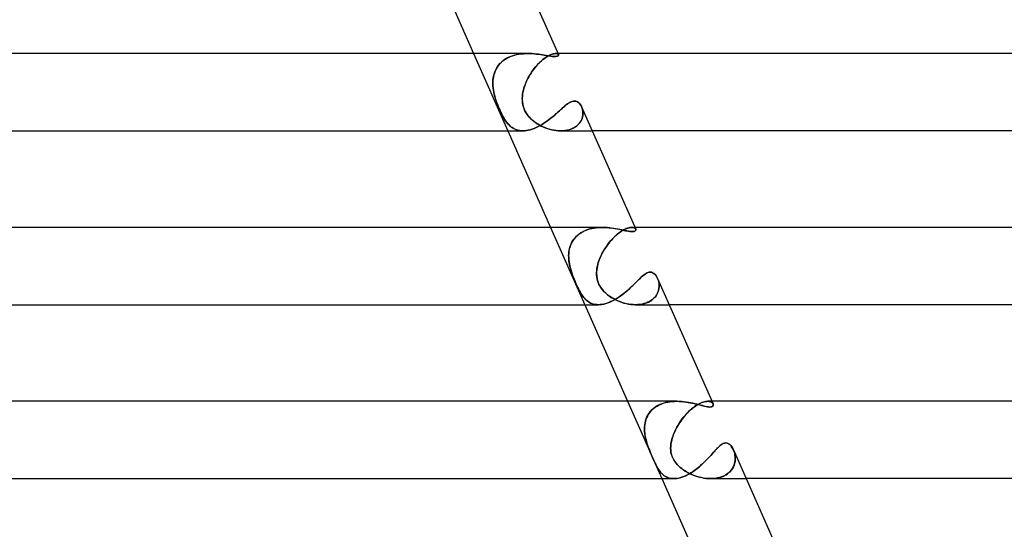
# Model space of a CAD drawing. Header units: millimetres. Extents: x -247 to 247, y -2 to 180.
# Tile 53 of 58: x 159 to 210, y 24 to 51. Entities that reach past the tile are written whole.
import ezdxf

# ---------------------------------------------------------------- set-up
doc = ezdxf.new("R2010")
doc.units = ezdxf.units.MM
doc.layers.add('HIDDEN', color=7, linetype='Continuous')
doc.layers.add('THICK', color=7, linetype='Continuous')

msp = doc.modelspace()

# ---------------------------------------------------------------- linework, layer by layer
at = {"layer": 'HIDDEN'}
for p, q in [((182.227, 49), (183.998, 45)), ((184.462, 48.943), (184.576, 48.965)), ((184.587, 48.966), (184.475, 48.946)), ((184.576, 48.965), (184.691, 48.981)), ((184.699, 48.982), (184.587, 48.966)), ((184.691, 48.981), (184.807, 48.992)), ((184.811, 48.992), (184.699, 48.982)), ((184.807, 48.992), (184.922, 48.998)), ((184.924, 48.998), (184.811, 48.992)), ((184.922, 48.998), (185.036, 49)), ((185.036, 49), (184.924, 48.998)), ((185.152, 48.998), (185.036, 49)), ((185.266, 48.993), (185.152, 48.998)), ((185.377, 48.984), (185.266, 48.993)), ((185.486, 48.973), (185.377, 48.984)), ((185.591, 48.96), (185.486, 48.973)), ((186.231, 48.943), (186.29, 48.965)), ((186.295, 48.966), (186.238, 48.946)), ((186.29, 48.965), (186.344, 48.981)), ((186.348, 48.982), (186.295, 48.966)), ((186.344, 48.981), (186.395, 48.992)), ((186.396, 48.992), (186.348, 48.982)), ((186.395, 48.992), (186.44, 48.998)), ((186.441, 48.998), (186.396, 48.992)), ((186.44, 48.998), (186.482, 49)), ((186.481, 49), (186.441, 48.998)), ((186.519, 48.998), (186.481, 49)), ((186.602, 49), (186.481, 49)), ((186.482, 49), (186.52, 48.998)), ((186.552, 48.992), (186.519, 48.998)), ((186.52, 48.998), (186.552, 48.992)), ((186.552, 48.992), (186.579, 48.983)), ((186.579, 48.983), (186.552, 48.992)), ((186.579, 48.983), (186.601, 48.972)), ((186.601, 48.972), (186.579, 48.983)), ((186.601, 48.972), (186.616, 48.959)), ((186.616, 48.959), (186.601, 48.972)), ((183.518, 48.396), (183.586, 48.476)), ((183.614, 48.505), (183.545, 48.429)), ((183.586, 48.476), (183.662, 48.552)), ((183.69, 48.577), (183.614, 48.505)), ((183.662, 48.552), (183.745, 48.622)), ((183.772, 48.643), (183.69, 48.577)), ((183.745, 48.622), (183.834, 48.687)), ((183.86, 48.704), (183.772, 48.643)), ((183.834, 48.687), (183.928, 48.745)), ((183.954, 48.759), (183.86, 48.704)), ((183.928, 48.745), (184.027, 48.797)), ((184.051, 48.808), (183.954, 48.759)), ((184.027, 48.797), (184.131, 48.843)), ((184.153, 48.852), (184.051, 48.808)), ((184.131, 48.843), (184.239, 48.883)), ((184.257, 48.889), (184.153, 48.852)), ((184.239, 48.883), (184.35, 48.916)), ((184.365, 48.92), (184.257, 48.889)), ((184.35, 48.916), (184.462, 48.943)), ((184.475, 48.946), (184.365, 48.92)), ((185.51, 48.396), (185.585, 48.476)), ((185.614, 48.505), (185.541, 48.429)), ((185.585, 48.476), (185.661, 48.552)), ((185.693, 48.946), (185.591, 48.96)), ((185.688, 48.577), (185.614, 48.505)), ((185.661, 48.552), (185.738, 48.622)), ((185.762, 48.643), (185.688, 48.577)), ((185.791, 48.931), (185.693, 48.946)), ((185.738, 48.622), (185.814, 48.687)), ((185.836, 48.704), (185.762, 48.643)), ((185.886, 48.916), (185.791, 48.931)), ((185.814, 48.687), (185.889, 48.745)), ((185.909, 48.759), (185.836, 48.704)), ((185.978, 48.901), (185.886, 48.916)), ((185.889, 48.745), (185.963, 48.797)), ((185.979, 48.808), (185.909, 48.759)), ((185.963, 48.797), (186.034, 48.843)), ((186.066, 48.886), (185.978, 48.901)), ((186.048, 48.852), (185.979, 48.808)), ((186.034, 48.843), (186.103, 48.883)), ((186.114, 48.889), (186.048, 48.852)), ((186.15, 48.873), (186.066, 48.886)), ((186.103, 48.883), (186.169, 48.916)), ((186.178, 48.92), (186.114, 48.889)), ((186.228, 48.862), (186.15, 48.873)), ((186.169, 48.916), (186.231, 48.943)), ((186.238, 48.946), (186.178, 48.92)), ((186.301, 48.854), (186.228, 48.862)), ((186.368, 48.849), (186.301, 48.854)), ((186.427, 48.847), (186.368, 48.849)), ((186.484, 48.849), (186.427, 48.847)), ((186.531, 48.855), (186.484, 48.849)), ((186.569, 48.866), (186.531, 48.855)), ((186.597, 48.879), (186.569, 48.866)), ((186.616, 48.894), (186.597, 48.879)), ((186.616, 48.959), (186.626, 48.944)), ((186.626, 48.944), (186.616, 48.959)), ((186.627, 48.911), (186.616, 48.894)), ((186.626, 48.944), (186.63, 48.928)), ((186.63, 48.928), (186.627, 48.911)), ((183.301, 47.992), (183.273, 47.896)), ((183.284, 47.936), (183.316, 48.034)), ((183.336, 48.085), (183.301, 47.992)), ((183.316, 48.034), (183.356, 48.13)), ((183.378, 48.176), (183.336, 48.085)), ((183.356, 48.13), (183.402, 48.222)), ((183.427, 48.264), (183.378, 48.176)), ((183.402, 48.222), (183.456, 48.311)), ((183.482, 48.349), (183.427, 48.264)), ((183.456, 48.311), (183.518, 48.396)), ((183.545, 48.429), (183.482, 48.349)), ((185.201, 47.992), (185.141, 47.896)), ((185.165, 47.936), (185.229, 48.034)), ((185.264, 48.085), (185.201, 47.992)), ((185.229, 48.034), (185.295, 48.13)), ((185.329, 48.176), (185.264, 48.085)), ((185.295, 48.13), (185.365, 48.222)), ((185.398, 48.264), (185.329, 48.176)), ((185.365, 48.222), (185.437, 48.311)), ((185.469, 48.349), (185.398, 48.264)), ((185.437, 48.311), (185.51, 48.396)), ((185.541, 48.429), (185.469, 48.349)), ((183.226, 47.6), (183.221, 47.5)), ((183.221, 47.5), (183.222, 47.4)), ((183.222, 47.526), (183.228, 47.631)), ((183.222, 47.42), (183.222, 47.526)), ((183.236, 47.7), (183.226, 47.6)), ((183.228, 47.631), (183.24, 47.734)), ((183.251, 47.799), (183.236, 47.7)), ((183.24, 47.734), (183.259, 47.836)), ((183.273, 47.896), (183.251, 47.799)), ((183.259, 47.836), (183.284, 47.936)), ((184.938, 47.5), (184.897, 47.4)), ((184.905, 47.42), (184.949, 47.526)), ((184.982, 47.6), (184.938, 47.5)), ((184.949, 47.526), (184.997, 47.631)), ((185.031, 47.7), (184.982, 47.6)), ((184.997, 47.631), (185.049, 47.734)), ((185.084, 47.799), (185.031, 47.7)), ((185.049, 47.734), (185.105, 47.836)), ((185.141, 47.896), (185.084, 47.799)), ((185.105, 47.836), (185.165, 47.936)), ((183.227, 47.315), (183.222, 47.42)), ((183.222, 47.4), (183.228, 47.3)), ((183.237, 47.209), (183.227, 47.315)), ((183.228, 47.3), (183.238, 47.2)), ((183.251, 47.104), (183.237, 47.209)), ((183.238, 47.2), (183.252, 47.1)), ((183.27, 47), (183.251, 47.104)), ((183.252, 47.1), (183.27, 47)), ((183.294, 46.891), (183.27, 47)), ((183.27, 47), (183.293, 46.896)), ((184.763, 46.891), (184.781, 47)), ((184.781, 47), (184.764, 46.896)), ((184.781, 47), (184.804, 47.104)), ((184.803, 47.1), (184.781, 47)), ((184.83, 47.2), (184.803, 47.1)), ((184.804, 47.104), (184.833, 47.209)), ((184.861, 47.3), (184.83, 47.2)), ((184.833, 47.209), (184.866, 47.315)), ((184.897, 47.4), (184.861, 47.3)), ((184.866, 47.315), (184.905, 47.42)), ((183.293, 46.896), (183.319, 46.792)), ((183.321, 46.783), (183.294, 46.891)), ((183.319, 46.792), (183.348, 46.688)), ((183.352, 46.675), (183.321, 46.783)), ((183.348, 46.688), (183.381, 46.583)), ((183.386, 46.567), (183.352, 46.675)), ((183.381, 46.583), (183.416, 46.479)), ((183.424, 46.459), (183.386, 46.567)), ((183.416, 46.479), (183.454, 46.376)), ((183.463, 46.351), (183.424, 46.459)), ((184.752, 46.792), (184.747, 46.688)), ((184.747, 46.675), (184.752, 46.783)), ((184.747, 46.688), (184.748, 46.583)), ((184.749, 46.567), (184.747, 46.675)), ((184.748, 46.583), (184.757, 46.479)), ((184.759, 46.459), (184.749, 46.567)), ((184.764, 46.896), (184.752, 46.792)), ((184.752, 46.783), (184.763, 46.891)), ((184.757, 46.479), (184.773, 46.376)), ((184.777, 46.351), (184.759, 46.459)), ((187.083, 46.387), (187.147, 46.431)), ((187.147, 46.431), (187.21, 46.469)), ((187.21, 46.469), (187.272, 46.5)), ((187.272, 46.5), (187.332, 46.523)), ((187.332, 46.523), (187.391, 46.537)), ((187.391, 46.537), (187.448, 46.541)), ((187.448, 46.541), (187.513, 46.535)), ((187.513, 46.535), (187.573, 46.516)), ((187.573, 46.516), (187.63, 46.486)), ((187.63, 46.486), (187.682, 46.446)), ((187.682, 46.446), (187.729, 46.397)), ((183.454, 46.376), (183.494, 46.274)), ((183.506, 46.245), (183.463, 46.351)), ((183.494, 46.274), (183.534, 46.175)), ((183.549, 46.141), (183.506, 46.245)), ((183.534, 46.175), (183.577, 46.078)), ((183.593, 46.041), (183.549, 46.141)), ((183.577, 46.078), (183.62, 45.983)), ((183.639, 45.944), (183.593, 46.041)), ((183.62, 45.983), (183.665, 45.89)), ((183.685, 45.85), (183.639, 45.944)), ((184.773, 46.376), (184.796, 46.274)), ((184.805, 46.245), (184.777, 46.351)), ((184.796, 46.274), (184.828, 46.175)), ((184.841, 46.141), (184.805, 46.245)), ((184.828, 46.175), (184.867, 46.078)), ((184.885, 46.041), (184.841, 46.141)), ((184.867, 46.078), (184.915, 45.983)), ((184.938, 45.944), (184.885, 46.041)), ((184.915, 45.983), (184.971, 45.89)), ((184.999, 45.85), (184.938, 45.944)), ((186.509, 45.889), (186.589, 45.961)), ((186.589, 45.961), (186.666, 46.03)), ((186.666, 46.03), (186.741, 46.097)), ((186.741, 46.097), (186.813, 46.162)), ((186.813, 46.162), (186.883, 46.223)), ((186.883, 46.223), (186.951, 46.282)), ((186.951, 46.282), (187.018, 46.337)), ((187.018, 46.337), (187.083, 46.387)), ((187.729, 46.397), (187.77, 46.34)), ((187.77, 46.34), (187.806, 46.277)), ((187.806, 46.277), (187.836, 46.209)), ((187.836, 46.209), (187.858, 46.145)), ((187.857, 46.147), (187.837, 46.209)), ((187.873, 46.083), (187.857, 46.147)), ((187.858, 46.145), (187.874, 46.077)), ((187.884, 46.015), (187.873, 46.083)), ((187.874, 46.077), (187.885, 46.006)), ((187.889, 45.946), (187.884, 46.015)), ((187.885, 46.006), (187.89, 45.933)), ((187.89, 45.933), (187.888, 45.858)), ((187.889, 45.876), (187.889, 45.946)), ((183.665, 45.89), (183.71, 45.801)), ((183.733, 45.759), (183.685, 45.85)), ((183.71, 45.801), (183.756, 45.717)), ((183.782, 45.673), (183.733, 45.759)), ((183.756, 45.717), (183.803, 45.638)), ((183.831, 45.592), (183.782, 45.673)), ((183.803, 45.638), (183.85, 45.563)), ((183.882, 45.516), (183.831, 45.592)), ((183.85, 45.563), (183.899, 45.492)), ((183.934, 45.445), (183.882, 45.516)), ((183.899, 45.492), (183.95, 45.425)), ((183.987, 45.38), (183.934, 45.445)), ((183.95, 45.425), (184.003, 45.362)), ((184.971, 45.89), (185.034, 45.801)), ((185.068, 45.759), (184.999, 45.85)), ((185.034, 45.801), (185.103, 45.717)), ((185.144, 45.673), (185.068, 45.759)), ((185.103, 45.717), (185.178, 45.638)), ((185.225, 45.592), (185.144, 45.673)), ((185.178, 45.638), (185.257, 45.563)), ((185.312, 45.516), (185.225, 45.592)), ((185.257, 45.563), (185.342, 45.492)), ((185.403, 45.445), (185.312, 45.516)), ((185.342, 45.492), (185.431, 45.425)), ((185.498, 45.38), (185.403, 45.445)), ((185.431, 45.425), (185.525, 45.362)), ((185.87, 45.393), (185.968, 45.459)), ((185.968, 45.459), (186.064, 45.528)), ((186.064, 45.528), (186.158, 45.599)), ((186.158, 45.599), (186.25, 45.671)), ((186.25, 45.671), (186.339, 45.744)), ((186.339, 45.744), (186.425, 45.817)), ((186.425, 45.817), (186.509, 45.889)), ((187.721, 45.415), (187.665, 45.349)), ((187.698, 45.386), (187.747, 45.451)), ((187.769, 45.485), (187.721, 45.415)), ((187.747, 45.451), (187.788, 45.518)), ((187.808, 45.557), (187.769, 45.485)), ((187.788, 45.518), (187.823, 45.588)), ((187.84, 45.631), (187.808, 45.557)), ((187.823, 45.588), (187.85, 45.66)), ((187.863, 45.706), (187.84, 45.631)), ((187.85, 45.66), (187.869, 45.732)), ((187.879, 45.782), (187.863, 45.706)), ((187.869, 45.732), (187.882, 45.804)), ((187.888, 45.858), (187.879, 45.782)), ((187.882, 45.804), (187.889, 45.876)), ((184.042, 45.319), (183.987, 45.38)), ((184.003, 45.362), (184.058, 45.303)), ((184.1, 45.263), (184.042, 45.319)), ((184.058, 45.303), (184.116, 45.249)), ((184.161, 45.211), (184.1, 45.263)), ((184.116, 45.249), (184.177, 45.199)), ((184.226, 45.164), (184.161, 45.211)), ((184.177, 45.199), (184.241, 45.154)), ((184.293, 45.122), (184.226, 45.164)), ((184.241, 45.154), (184.308, 45.114)), ((184.365, 45.086), (184.293, 45.122)), ((184.308, 45.114), (184.378, 45.08)), ((184.44, 45.056), (184.365, 45.086)), ((184.378, 45.08), (184.452, 45.052)), ((184.519, 45.032), (184.44, 45.056)), ((184.452, 45.052), (184.528, 45.03)), ((184.602, 45.014), (184.519, 45.032)), ((184.528, 45.03), (184.608, 45.013)), ((184.688, 45.004), (184.602, 45.014)), ((184.608, 45.013), (184.692, 45.003)), ((184.778, 45), (184.688, 45.004)), ((184.692, 45.003), (184.778, 45)), ((184.778, 45), (184.869, 45.003)), ((184.869, 45.003), (184.963, 45.014)), ((184.963, 45.014), (185.059, 45.031)), ((185.059, 45.031), (185.157, 45.055)), ((185.157, 45.055), (185.258, 45.086)), ((185.258, 45.086), (185.36, 45.124)), ((185.36, 45.124), (185.463, 45.167)), ((185.463, 45.167), (185.565, 45.216)), ((185.596, 45.319), (185.498, 45.38)), ((185.525, 45.362), (185.623, 45.303)), ((185.565, 45.216), (185.667, 45.271)), ((185.698, 45.263), (185.596, 45.319)), ((185.623, 45.303), (185.725, 45.249)), ((185.667, 45.271), (185.769, 45.33)), ((185.804, 45.211), (185.698, 45.263)), ((185.725, 45.249), (185.831, 45.199)), ((185.769, 45.33), (185.87, 45.393)), ((185.914, 45.164), (185.804, 45.211)), ((185.831, 45.199), (185.939, 45.154)), ((186.026, 45.122), (185.914, 45.164)), ((185.939, 45.154), (186.05, 45.114)), ((186.141, 45.086), (186.026, 45.122)), ((186.05, 45.114), (186.162, 45.08)), ((186.258, 45.056), (186.141, 45.086)), ((186.162, 45.08), (186.275, 45.052)), ((186.376, 45.032), (186.258, 45.056)), ((186.275, 45.052), (186.389, 45.03)), ((186.494, 45.014), (186.376, 45.032)), ((186.389, 45.03), (186.502, 45.013)), ((186.611, 45.004), (186.494, 45.014)), ((186.502, 45.013), (186.616, 45.003)), ((186.728, 45), (186.611, 45.004)), ((186.616, 45.003), (186.728, 45)), ((186.843, 45.004), (186.728, 45)), ((186.728, 45), (186.839, 45.003)), ((186.73, 45), (188.373, 45)), ((186.839, 45.003), (186.947, 45.013)), ((186.956, 45.014), (186.843, 45.004)), ((186.947, 45.013), (187.052, 45.03)), ((187.065, 45.033), (186.956, 45.014)), ((187.052, 45.03), (187.153, 45.054)), ((187.169, 45.058), (187.065, 45.033)), ((187.153, 45.054), (187.25, 45.084)), ((187.269, 45.091), (187.169, 45.058)), ((187.25, 45.084), (187.342, 45.121)), ((187.363, 45.131), (187.269, 45.091)), ((187.342, 45.121), (187.426, 45.164)), ((187.45, 45.177), (187.363, 45.131)), ((187.426, 45.164), (187.505, 45.212)), ((187.53, 45.229), (187.45, 45.177)), ((187.505, 45.212), (187.576, 45.265)), ((187.601, 45.287), (187.53, 45.229)), ((187.576, 45.265), (187.641, 45.324)), ((187.665, 45.349), (187.601, 45.287)), ((187.641, 45.324), (187.698, 45.386)), ((186.213, 40), (187.984, 36)), ((187.862, 39.771), (187.955, 39.817)), ((187.98, 39.828), (187.877, 39.779)), ((187.955, 39.817), (188.05, 39.857)), ((188.087, 39.871), (187.98, 39.828)), ((188.05, 39.857), (188.149, 39.893)), ((188.197, 39.907), (188.087, 39.871)), ((188.149, 39.893), (188.25, 39.922)), ((188.31, 39.937), (188.197, 39.907)), ((188.25, 39.922), (188.354, 39.947)), ((188.425, 39.961), (188.31, 39.937)), ((188.354, 39.947), (188.46, 39.967)), ((188.541, 39.979), (188.425, 39.961)), ((188.46, 39.967), (188.568, 39.982)), ((188.658, 39.991), (188.541, 39.979)), ((188.568, 39.982), (188.676, 39.992)), ((188.775, 39.998), (188.658, 39.991)), ((188.676, 39.992), (188.784, 39.998)), ((188.892, 40), (188.775, 39.998)), ((188.784, 39.998), (188.892, 40)), ((189.015, 39.998), (188.892, 40)), ((189.137, 39.991), (189.015, 39.998)), ((189.257, 39.98), (189.137, 39.991)), ((189.374, 39.966), (189.257, 39.98)), ((189.488, 39.95), (189.374, 39.966)), ((189.597, 39.932), (189.488, 39.95)), ((189.703, 39.913), (189.597, 39.932)), ((189.803, 39.893), (189.703, 39.913)), ((189.899, 39.873), (189.803, 39.893)), ((189.831, 39.771), (189.901, 39.817)), ((189.92, 39.828), (189.842, 39.779)), ((189.992, 39.853), (189.899, 39.873)), ((189.901, 39.817), (189.97, 39.857)), ((189.995, 39.871), (189.92, 39.828)), ((189.97, 39.857), (190.036, 39.893)), ((190.081, 39.835), (189.992, 39.853)), ((190.067, 39.907), (189.995, 39.871)), ((190.036, 39.893), (190.1, 39.922)), ((190.135, 39.937), (190.067, 39.907)), ((190.165, 39.819), (190.081, 39.835)), ((190.1, 39.922), (190.161, 39.947)), ((190.2, 39.961), (190.135, 39.937)), ((190.161, 39.947), (190.22, 39.967)), ((190.244, 39.805), (190.165, 39.819)), ((190.262, 39.979), (190.2, 39.961)), ((190.22, 39.967), (190.275, 39.982)), ((190.316, 39.794), (190.244, 39.805)), ((190.319, 39.991), (190.262, 39.979)), ((190.275, 39.982), (190.327, 39.992)), ((190.382, 39.787), (190.316, 39.794)), ((190.371, 39.998), (190.319, 39.991)), ((190.327, 39.992), (190.375, 39.998)), ((190.42, 40), (190.371, 39.998)), ((190.375, 39.998), (190.42, 40)), ((190.44, 39.785), (190.382, 39.787)), ((190.587, 40), (190.419, 40)), ((190.42, 40), (190.466, 39.998)), ((190.472, 39.997), (190.42, 40)), ((190.492, 39.788), (190.44, 39.785)), ((190.466, 39.998), (190.507, 39.991)), ((190.518, 39.988), (190.472, 39.997)), ((190.535, 39.794), (190.492, 39.788)), ((190.507, 39.991), (190.543, 39.98)), ((190.557, 39.974), (190.518, 39.988)), ((190.57, 39.805), (190.535, 39.794)), ((190.543, 39.98), (190.572, 39.966)), ((190.587, 39.957), (190.557, 39.974)), ((190.596, 39.819), (190.57, 39.805)), ((190.572, 39.966), (190.596, 39.949)), ((190.61, 39.936), (190.587, 39.957)), ((190.596, 39.949), (190.615, 39.931)), ((190.615, 39.835), (190.596, 39.819)), ((190.625, 39.914), (190.61, 39.936)), ((190.615, 39.931), (190.627, 39.911)), ((190.627, 39.853), (190.615, 39.835)), ((190.627, 39.911), (190.632, 39.892)), ((190.633, 39.872), (190.627, 39.853)), ((190.632, 39.892), (190.633, 39.872)), ((187.319, 39.239), (187.366, 39.318)), ((187.386, 39.349), (187.33, 39.26)), ((187.366, 39.318), (187.419, 39.395)), ((187.451, 39.435), (187.386, 39.349)), ((187.419, 39.395), (187.479, 39.468)), ((187.523, 39.516), (187.451, 39.435)), ((187.479, 39.468), (187.545, 39.538)), ((187.601, 39.59), (187.523, 39.516)), ((187.545, 39.538), (187.616, 39.603)), ((187.687, 39.659), (187.601, 39.59)), ((187.616, 39.603), (187.693, 39.663)), ((187.779, 39.722), (187.687, 39.659)), ((187.693, 39.663), (187.775, 39.719)), ((187.775, 39.719), (187.862, 39.771)), ((187.877, 39.779), (187.779, 39.722)), ((189.266, 39.239), (189.333, 39.318)), ((189.36, 39.349), (189.283, 39.26)), ((189.333, 39.318), (189.402, 39.395)), ((189.439, 39.435), (189.36, 39.349)), ((189.402, 39.395), (189.472, 39.468)), ((189.52, 39.516), (189.439, 39.435)), ((189.472, 39.468), (189.544, 39.538)), ((189.601, 39.59), (189.52, 39.516)), ((189.544, 39.538), (189.615, 39.603)), ((189.682, 39.659), (189.601, 39.59)), ((189.615, 39.603), (189.687, 39.663)), ((189.763, 39.722), (189.682, 39.659)), ((189.687, 39.663), (189.759, 39.719)), ((189.759, 39.719), (189.831, 39.771)), ((189.842, 39.779), (189.763, 39.722)), ((187.159, 38.721), (187.172, 38.81)), ((187.183, 38.867), (187.164, 38.762)), ((187.172, 38.81), (187.19, 38.899)), ((187.208, 38.969), (187.183, 38.867)), ((187.19, 38.899), (187.214, 38.987)), ((187.241, 39.069), (187.208, 38.969)), ((187.214, 38.987), (187.243, 39.073)), ((187.282, 39.166), (187.241, 39.069)), ((187.243, 39.073), (187.278, 39.157)), ((187.278, 39.157), (187.319, 39.239)), ((187.33, 39.26), (187.282, 39.166)), ((188.916, 38.721), (188.967, 38.81)), ((189.001, 38.867), (188.94, 38.762)), ((188.967, 38.81), (189.022, 38.899)), ((189.067, 38.969), (189.001, 38.867)), ((189.022, 38.899), (189.079, 38.987)), ((189.136, 39.069), (189.067, 38.969)), ((189.079, 38.987), (189.139, 39.073)), ((189.208, 39.166), (189.136, 39.069)), ((189.139, 39.073), (189.201, 39.157)), ((189.201, 39.157), (189.266, 39.239)), ((189.283, 39.26), (189.208, 39.166)), ((187.153, 38.656), (187.148, 38.548)), ((187.148, 38.54), (187.151, 38.631)), ((187.148, 38.548), (187.149, 38.439)), ((187.149, 38.45), (187.148, 38.54)), ((187.154, 38.359), (187.149, 38.45)), ((187.149, 38.439), (187.156, 38.33)), ((187.151, 38.631), (187.159, 38.721)), ((187.164, 38.762), (187.153, 38.656)), ((187.163, 38.269), (187.154, 38.359)), ((187.156, 38.33), (187.169, 38.219)), ((187.175, 38.179), (187.163, 38.269)), ((188.684, 38.179), (188.714, 38.269)), ((188.736, 38.33), (188.697, 38.219)), ((188.714, 38.269), (188.747, 38.359)), ((188.78, 38.439), (188.736, 38.33)), ((188.747, 38.359), (188.784, 38.45)), ((188.829, 38.548), (188.78, 38.439)), ((188.784, 38.45), (188.825, 38.54)), ((188.825, 38.54), (188.869, 38.631)), ((188.882, 38.656), (188.829, 38.548)), ((188.869, 38.631), (188.916, 38.721)), ((188.94, 38.762), (188.882, 38.656)), ((187.169, 38.219), (187.187, 38.11)), ((187.191, 38.089), (187.175, 38.179)), ((187.187, 38.11), (187.21, 38)), ((187.21, 38), (187.191, 38.089)), ((187.238, 37.883), (187.21, 38)), ((187.21, 38), (187.255, 37.821)), ((187.271, 37.767), (187.238, 37.883)), ((187.255, 37.821), (187.31, 37.644)), ((187.307, 37.652), (187.271, 37.767)), ((188.606, 37.821), (188.594, 37.644)), ((188.594, 37.652), (188.601, 37.767)), ((188.601, 37.767), (188.615, 37.883)), ((188.637, 38), (188.606, 37.821)), ((188.615, 37.883), (188.637, 38)), ((188.664, 38.11), (188.637, 38)), ((188.637, 38), (188.659, 38.089)), ((188.659, 38.089), (188.684, 38.179)), ((188.697, 38.219), (188.664, 38.11)), ((187.346, 37.54), (187.307, 37.652)), ((187.31, 37.644), (187.37, 37.474)), ((187.384, 37.436), (187.346, 37.54)), ((187.37, 37.474), (187.427, 37.325)), ((187.42, 37.343), (187.384, 37.436)), ((187.454, 37.259), (187.42, 37.343)), ((187.427, 37.325), (187.48, 37.198)), ((187.485, 37.185), (187.454, 37.259)), ((188.596, 37.54), (188.594, 37.652)), ((188.594, 37.644), (188.601, 37.474)), ((188.605, 37.436), (188.596, 37.54)), ((188.601, 37.474), (188.625, 37.325)), ((188.621, 37.343), (188.605, 37.436)), ((188.641, 37.26), (188.621, 37.343)), ((188.625, 37.325), (188.66, 37.198)), ((188.664, 37.186), (188.641, 37.26)), ((190.642, 37.163), (190.718, 37.239)), ((190.718, 37.239), (190.792, 37.312)), ((190.792, 37.312), (190.862, 37.379)), ((190.862, 37.379), (190.929, 37.442)), ((190.929, 37.442), (190.994, 37.499)), ((190.994, 37.499), (191.058, 37.551)), ((191.058, 37.551), (191.121, 37.597)), ((191.121, 37.597), (191.184, 37.634)), ((191.184, 37.634), (191.247, 37.662)), ((191.247, 37.662), (191.309, 37.68)), ((191.309, 37.68), (191.37, 37.686)), ((191.37, 37.686), (191.426, 37.681)), ((191.426, 37.681), (191.48, 37.665)), ((191.48, 37.665), (191.532, 37.639)), ((191.532, 37.639), (191.581, 37.604)), ((191.581, 37.604), (191.627, 37.56)), ((191.627, 37.56), (191.669, 37.51)), ((191.669, 37.51), (191.707, 37.454)), ((191.707, 37.454), (191.741, 37.393)), ((191.741, 37.393), (191.77, 37.327)), ((191.77, 37.327), (191.792, 37.264)), ((191.797, 37.249), (191.772, 37.322)), ((191.792, 37.264), (191.81, 37.198)), ((191.816, 37.173), (191.797, 37.249)), ((187.48, 37.198), (187.527, 37.091)), ((187.514, 37.12), (187.485, 37.185)), ((187.543, 37.054), (187.514, 37.12)), ((187.527, 37.091), (187.569, 36.997)), ((187.575, 36.983), (187.543, 37.054)), ((187.569, 36.997), (187.611, 36.906)), ((187.61, 36.909), (187.575, 36.983)), ((187.648, 36.831), (187.61, 36.909)), ((187.611, 36.906), (187.654, 36.82)), ((187.69, 36.749), (187.648, 36.831)), ((187.654, 36.82), (187.697, 36.737)), ((187.735, 36.667), (187.69, 36.749)), ((187.697, 36.737), (187.74, 36.658)), ((188.66, 37.198), (188.702, 37.091)), ((188.689, 37.121), (188.664, 37.186)), ((188.718, 37.054), (188.689, 37.121)), ((188.702, 37.091), (188.748, 36.997)), ((188.755, 36.984), (188.718, 37.054)), ((188.748, 36.997), (188.802, 36.906)), ((188.799, 36.91), (188.755, 36.984)), ((188.853, 36.832), (188.799, 36.91)), ((188.802, 36.906), (188.863, 36.82)), ((188.918, 36.751), (188.853, 36.832)), ((188.863, 36.82), (188.93, 36.737)), ((188.994, 36.668), (188.918, 36.751)), ((188.93, 36.737), (189.004, 36.658)), ((190.114, 36.671), (190.21, 36.753)), ((190.21, 36.753), (190.303, 36.836)), ((190.303, 36.836), (190.392, 36.919)), ((190.392, 36.919), (190.479, 37.002)), ((190.479, 37.002), (190.562, 37.084)), ((190.562, 37.084), (190.642, 37.163)), ((191.785, 36.678), (191.809, 36.761)), ((191.808, 36.756), (191.786, 36.681)), ((191.824, 36.832), (191.808, 36.756)), ((191.809, 36.761), (191.826, 36.845)), ((191.81, 37.198), (191.824, 37.128)), ((191.829, 37.094), (191.816, 37.173)), ((191.824, 37.128), (191.832, 37.056)), ((191.833, 36.907), (191.824, 36.832)), ((191.826, 36.845), (191.834, 36.929)), ((191.835, 37.012), (191.829, 37.094)), ((191.832, 37.056), (191.836, 36.982)), ((191.836, 36.982), (191.833, 36.907)), ((191.834, 36.929), (191.835, 37.012)), ((187.782, 36.587), (187.735, 36.667)), ((187.74, 36.658), (187.785, 36.583)), ((187.83, 36.512), (187.782, 36.587)), ((187.785, 36.583), (187.83, 36.511)), ((187.879, 36.441), (187.83, 36.512)), ((187.83, 36.511), (187.878, 36.443)), ((187.878, 36.443), (187.927, 36.379)), ((187.931, 36.374), (187.879, 36.441)), ((187.927, 36.379), (187.979, 36.319)), ((187.985, 36.313), (187.931, 36.374)), ((187.979, 36.319), (188.033, 36.264)), ((188.041, 36.256), (187.985, 36.313)), ((188.033, 36.264), (188.091, 36.212)), ((188.101, 36.204), (188.041, 36.256)), ((189.077, 36.589), (188.994, 36.668)), ((189.004, 36.658), (189.084, 36.583)), ((189.166, 36.513), (189.077, 36.589)), ((189.084, 36.583), (189.169, 36.511)), ((189.26, 36.442), (189.166, 36.513)), ((189.169, 36.511), (189.26, 36.443)), ((189.26, 36.443), (189.355, 36.379)), ((189.36, 36.376), (189.26, 36.442)), ((189.355, 36.379), (189.454, 36.319)), ((189.463, 36.314), (189.36, 36.376)), ((189.387, 36.183), (189.495, 36.239)), ((189.454, 36.319), (189.558, 36.264)), ((189.571, 36.257), (189.463, 36.314)), ((189.495, 36.239), (189.601, 36.3)), ((189.558, 36.264), (189.665, 36.212)), ((189.681, 36.205), (189.571, 36.257)), ((189.601, 36.3), (189.707, 36.366)), ((189.707, 36.366), (189.812, 36.437)), ((189.812, 36.437), (189.915, 36.512)), ((189.915, 36.512), (190.016, 36.59)), ((190.016, 36.59), (190.114, 36.671)), ((191.422, 36.219), (191.34, 36.169)), ((191.369, 36.186), (191.454, 36.242)), ((191.497, 36.274), (191.422, 36.219)), ((191.454, 36.242), (191.531, 36.303)), ((191.564, 36.334), (191.497, 36.274)), ((191.531, 36.303), (191.599, 36.37)), ((191.623, 36.397), (191.564, 36.334)), ((191.599, 36.37), (191.659, 36.442)), ((191.675, 36.465), (191.623, 36.397)), ((191.659, 36.442), (191.71, 36.518)), ((191.72, 36.535), (191.675, 36.465)), ((191.71, 36.518), (191.752, 36.597)), ((191.756, 36.607), (191.72, 36.535)), ((191.752, 36.597), (191.785, 36.678)), ((191.786, 36.681), (191.756, 36.607)), ((188.091, 36.212), (188.151, 36.166)), ((188.163, 36.158), (188.101, 36.204)), ((188.151, 36.166), (188.216, 36.124)), ((188.228, 36.117), (188.163, 36.158)), ((188.216, 36.124), (188.284, 36.088)), ((188.297, 36.082), (188.228, 36.117)), ((188.284, 36.088), (188.356, 36.057)), ((188.368, 36.053), (188.297, 36.082)), ((188.356, 36.057), (188.432, 36.033)), ((188.443, 36.03), (188.368, 36.053)), ((188.432, 36.033), (188.513, 36.015)), ((188.522, 36.013), (188.443, 36.03)), ((188.513, 36.015), (188.597, 36.004)), ((188.603, 36.003), (188.522, 36.013)), ((188.597, 36.004), (188.685, 36)), ((188.688, 36), (188.603, 36.003)), ((188.685, 36), (188.777, 36.003)), ((188.777, 36.003), (188.872, 36.014)), ((188.872, 36.014), (188.97, 36.033)), ((188.97, 36.033), (189.072, 36.06)), ((189.072, 36.06), (189.175, 36.093)), ((189.175, 36.093), (189.28, 36.135)), ((189.28, 36.135), (189.387, 36.183)), ((189.665, 36.212), (189.776, 36.166)), ((189.794, 36.159), (189.681, 36.205)), ((189.776, 36.166), (189.89, 36.124)), ((189.909, 36.118), (189.794, 36.159)), ((189.89, 36.124), (190.007, 36.088)), ((190.026, 36.083), (189.909, 36.118)), ((190.007, 36.088), (190.126, 36.057)), ((190.143, 36.054), (190.026, 36.083)), ((190.126, 36.057), (190.247, 36.033)), ((190.261, 36.031), (190.143, 36.054)), ((190.247, 36.033), (190.369, 36.015)), ((190.379, 36.014), (190.261, 36.031)), ((190.369, 36.015), (190.491, 36.004)), ((190.496, 36.004), (190.379, 36.014)), ((190.491, 36.004), (190.612, 36)), ((190.612, 36), (190.496, 36.004)), ((190.612, 36), (190.731, 36.003)), ((190.73, 36.003), (190.615, 36)), ((190.616, 36), (192.359, 36)), ((190.843, 36.014), (190.73, 36.003)), ((190.731, 36.003), (190.848, 36.015)), ((190.952, 36.031), (190.843, 36.014)), ((190.848, 36.015), (190.963, 36.034)), ((191.057, 36.056), (190.952, 36.031)), ((190.963, 36.034), (191.073, 36.06)), ((191.157, 36.087), (191.057, 36.056)), ((191.073, 36.06), (191.178, 36.095)), ((191.251, 36.125), (191.157, 36.087)), ((191.178, 36.095), (191.277, 36.136)), ((191.34, 36.169), (191.251, 36.125)), ((191.277, 36.136), (191.369, 36.186)), ((190.198, 31), (191.97, 27)), ((191.518, 30.607), (191.446, 30.539)), ((191.459, 30.552), (191.542, 30.627)), ((191.597, 30.67), (191.518, 30.607)), ((191.542, 30.627), (191.632, 30.696)), ((191.681, 30.728), (191.597, 30.67)), ((191.632, 30.696), (191.729, 30.758)), ((191.771, 30.781), (191.681, 30.728)), ((191.729, 30.758), (191.832, 30.812)), ((191.867, 30.828), (191.771, 30.781)), ((191.832, 30.812), (191.939, 30.859)), ((191.968, 30.87), (191.867, 30.828)), ((191.939, 30.859), (192.05, 30.899)), ((192.072, 30.906), (191.968, 30.87)), ((192.05, 30.899), (192.164, 30.931)), ((192.18, 30.935), (192.072, 30.906)), ((192.164, 30.931), (192.28, 30.957)), ((192.291, 30.959), (192.18, 30.935)), ((192.28, 30.957), (192.398, 30.977)), ((192.404, 30.977), (192.291, 30.959)), ((192.398, 30.977), (192.517, 30.99)), ((192.519, 30.99), (192.404, 30.977)), ((192.517, 30.99), (192.635, 30.998)), ((192.635, 30.998), (192.519, 30.99)), ((192.635, 30.998), (192.754, 31)), ((192.752, 31), (192.635, 30.998)), ((192.873, 30.997), (192.752, 31)), ((192.993, 30.99), (192.873, 30.997)), ((193.113, 30.979), (192.993, 30.99)), ((193.232, 30.964), (193.113, 30.979)), ((193.35, 30.945), (193.232, 30.964)), ((193.465, 30.924), (193.35, 30.945)), ((193.518, 30.607), (193.44, 30.539)), ((193.454, 30.552), (193.541, 30.627)), ((193.577, 30.9), (193.465, 30.924)), ((193.595, 30.67), (193.518, 30.607)), ((193.541, 30.627), (193.628, 30.695)), ((193.685, 30.876), (193.577, 30.9)), ((193.673, 30.728), (193.595, 30.67)), ((193.628, 30.695), (193.715, 30.757)), ((193.751, 30.781), (193.673, 30.728)), ((193.788, 30.85), (193.685, 30.876)), ((193.715, 30.757), (193.8, 30.812)), ((193.827, 30.828), (193.751, 30.781)), ((193.887, 30.825), (193.788, 30.85)), ((193.8, 30.812), (193.881, 30.859)), ((193.903, 30.87), (193.827, 30.828)), ((193.881, 30.859), (193.96, 30.898)), ((193.982, 30.8), (193.887, 30.825)), ((193.976, 30.906), (193.903, 30.87)), ((193.96, 30.898), (194.036, 30.931)), ((194.047, 30.935), (193.976, 30.906)), ((194.073, 30.776), (193.982, 30.8)), ((194.036, 30.931), (194.108, 30.957)), ((194.114, 30.959), (194.047, 30.935)), ((194.161, 30.754), (194.073, 30.776)), ((194.108, 30.957), (194.176, 30.977)), ((194.179, 30.977), (194.114, 30.959)), ((194.245, 30.734), (194.161, 30.754)), ((194.176, 30.977), (194.239, 30.99)), ((194.241, 30.99), (194.179, 30.977)), ((194.239, 30.99), (194.298, 30.998)), ((194.299, 30.998), (194.241, 30.99)), ((194.324, 30.719), (194.245, 30.734)), ((194.298, 30.998), (194.353, 31)), ((194.353, 31), (194.299, 30.998)), ((194.396, 30.709), (194.324, 30.719)), ((194.573, 31), (194.352, 31)), ((194.353, 31), (194.408, 30.997)), ((194.406, 30.997), (194.353, 31)), ((194.461, 30.705), (194.396, 30.709)), ((194.454, 30.99), (194.406, 30.997)), ((194.408, 30.997), (194.457, 30.989)), ((194.497, 30.977), (194.454, 30.99)), ((194.457, 30.989), (194.5, 30.977)), ((194.512, 30.709), (194.461, 30.705)), ((194.536, 30.961), (194.497, 30.977)), ((194.5, 30.977), (194.538, 30.96)), ((194.555, 30.718), (194.512, 30.709)), ((194.568, 30.942), (194.536, 30.961)), ((194.538, 30.96), (194.569, 30.941)), ((194.589, 30.732), (194.555, 30.718)), ((194.595, 30.919), (194.568, 30.942)), ((194.569, 30.941), (194.595, 30.919)), ((194.614, 30.751), (194.589, 30.732)), ((194.595, 30.919), (194.615, 30.896)), ((194.616, 30.894), (194.595, 30.919)), ((194.631, 30.773), (194.614, 30.751)), ((194.615, 30.896), (194.63, 30.871)), ((194.631, 30.868), (194.616, 30.894)), ((194.63, 30.871), (194.639, 30.846)), ((194.64, 30.797), (194.631, 30.773)), ((194.639, 30.846), (194.642, 30.822)), ((194.642, 30.822), (194.64, 30.797)), ((191.131, 29.99), (191.164, 30.094)), ((191.186, 30.15), (191.154, 30.064)), ((191.164, 30.094), (191.206, 30.194)), ((191.225, 30.233), (191.186, 30.15)), ((191.206, 30.194), (191.256, 30.291)), ((191.27, 30.314), (191.225, 30.233)), ((191.256, 30.291), (191.315, 30.383)), ((191.322, 30.392), (191.27, 30.314)), ((191.315, 30.383), (191.383, 30.471)), ((191.38, 30.467), (191.322, 30.392)), ((191.446, 30.539), (191.38, 30.467)), ((191.383, 30.471), (191.459, 30.552)), ((192.959, 29.989), (193.035, 30.093)), ((193.078, 30.15), (193.013, 30.064)), ((193.035, 30.093), (193.114, 30.194)), ((193.146, 30.233), (193.078, 30.15)), ((193.114, 30.194), (193.196, 30.29)), ((193.217, 30.314), (193.146, 30.233)), ((193.196, 30.29), (193.28, 30.383)), ((193.289, 30.392), (193.217, 30.314)), ((193.28, 30.383), (193.367, 30.47)), ((193.364, 30.467), (193.289, 30.392)), ((193.44, 30.539), (193.364, 30.467)), ((193.367, 30.47), (193.454, 30.552)), ((191.082, 29.711), (191.077, 29.62)), ((191.077, 29.553), (191.079, 29.664)), ((191.077, 29.62), (191.077, 29.53)), ((191.079, 29.664), (191.088, 29.774)), ((191.092, 29.8), (191.082, 29.711)), ((191.088, 29.774), (191.105, 29.883)), ((191.107, 29.889), (191.092, 29.8)), ((191.105, 29.883), (191.131, 29.99)), ((191.127, 29.977), (191.107, 29.889)), ((191.154, 30.064), (191.127, 29.977)), ((192.732, 29.62), (192.686, 29.53)), ((192.697, 29.553), (192.756, 29.663)), ((192.782, 29.711), (192.732, 29.62)), ((192.756, 29.663), (192.819, 29.773)), ((192.835, 29.8), (192.782, 29.711)), ((192.819, 29.773), (192.887, 29.882)), ((192.891, 29.889), (192.835, 29.8)), ((192.887, 29.882), (192.959, 29.989)), ((192.951, 29.977), (192.891, 29.889)), ((193.013, 30.064), (192.951, 29.977)), ((191.081, 29.442), (191.077, 29.553)), ((191.077, 29.53), (191.081, 29.439)), ((191.092, 29.33), (191.081, 29.442)), ((191.081, 29.439), (191.089, 29.35)), ((191.089, 29.35), (191.101, 29.261)), ((191.108, 29.219), (191.092, 29.33)), ((191.101, 29.261), (191.116, 29.173)), ((191.129, 29.109), (191.108, 29.219)), ((191.116, 29.173), (191.134, 29.086)), ((191.155, 29), (191.129, 29.109)), ((191.134, 29.086), (191.155, 29)), ((192.488, 29), (192.518, 29.109)), ((192.511, 29.086), (192.488, 29)), ((192.538, 29.173), (192.511, 29.086)), ((192.518, 29.109), (192.554, 29.219)), ((192.569, 29.261), (192.538, 29.173)), ((192.554, 29.219), (192.596, 29.33)), ((192.604, 29.35), (192.569, 29.261)), ((192.596, 29.33), (192.644, 29.441)), ((192.643, 29.439), (192.604, 29.35)), ((192.686, 29.53), (192.643, 29.439)), ((192.644, 29.441), (192.697, 29.553)), ((191.185, 28.891), (191.155, 29)), ((191.155, 29), (191.173, 28.929)), ((191.173, 28.929), (191.194, 28.86)), ((191.218, 28.782), (191.185, 28.891)), ((191.194, 28.86), (191.215, 28.791)), ((191.215, 28.791), (191.238, 28.724)), ((191.255, 28.675), (191.218, 28.782)), ((191.238, 28.724), (191.263, 28.652)), ((191.294, 28.568), (191.255, 28.675)), ((191.263, 28.652), (191.293, 28.57)), ((191.293, 28.57), (191.328, 28.481)), ((191.334, 28.464), (191.294, 28.568)), ((192.432, 28.568), (192.435, 28.675)), ((192.434, 28.652), (192.432, 28.57)), ((192.432, 28.57), (192.436, 28.481)), ((192.437, 28.464), (192.432, 28.568)), ((192.439, 28.724), (192.434, 28.652)), ((192.435, 28.675), (192.446, 28.782)), ((192.447, 28.791), (192.439, 28.724)), ((192.446, 28.782), (192.463, 28.891)), ((192.458, 28.86), (192.447, 28.791)), ((192.471, 28.929), (192.458, 28.86)), ((192.463, 28.891), (192.488, 29)), ((192.488, 29), (192.471, 28.929)), ((194.818, 28.536), (194.866, 28.587)), ((194.866, 28.587), (194.913, 28.634)), ((194.913, 28.634), (194.961, 28.681)), ((194.961, 28.681), (195.017, 28.729)), ((195.017, 28.729), (195.079, 28.776)), ((195.079, 28.776), (195.146, 28.814)), ((195.146, 28.814), (195.216, 28.84)), ((195.216, 28.84), (195.284, 28.848)), ((195.284, 28.848), (195.357, 28.838)), ((195.357, 28.838), (195.426, 28.809)), ((195.426, 28.809), (195.489, 28.765)), ((195.489, 28.765), (195.547, 28.708)), ((195.547, 28.708), (195.6, 28.641)), ((195.6, 28.641), (195.647, 28.565)), ((195.647, 28.565), (195.689, 28.48)), ((191.328, 28.481), (191.366, 28.386)), ((191.372, 28.37), (191.334, 28.464)), ((191.366, 28.386), (191.407, 28.287)), ((191.408, 28.284), (191.372, 28.37)), ((191.407, 28.287), (191.451, 28.185)), ((191.441, 28.207), (191.408, 28.284)), ((191.471, 28.139), (191.441, 28.207)), ((191.451, 28.185), (191.494, 28.087)), ((191.5, 28.072), (191.471, 28.139)), ((191.494, 28.087), (191.536, 27.993)), ((191.53, 28.005), (191.5, 28.072)), ((192.436, 28.481), (192.446, 28.386)), ((192.449, 28.37), (192.437, 28.464)), ((192.446, 28.386), (192.465, 28.287)), ((192.466, 28.284), (192.449, 28.37)), ((192.465, 28.287), (192.495, 28.185)), ((192.487, 28.207), (192.466, 28.284)), ((192.512, 28.139), (192.487, 28.207)), ((192.495, 28.185), (192.533, 28.087)), ((192.54, 28.073), (192.512, 28.139)), ((192.533, 28.087), (192.58, 27.993)), ((192.573, 28.005), (192.54, 28.073)), ((194.349, 28.023), (194.416, 28.094)), ((194.416, 28.094), (194.48, 28.163)), ((194.48, 28.163), (194.542, 28.231)), ((194.542, 28.231), (194.602, 28.298)), ((194.602, 28.298), (194.66, 28.362)), ((194.66, 28.362), (194.714, 28.423)), ((194.714, 28.423), (194.767, 28.481)), ((194.767, 28.481), (194.818, 28.536)), ((195.712, 28.423), (195.688, 28.483)), ((195.689, 28.48), (195.719, 28.403)), ((195.733, 28.359), (195.712, 28.423)), ((195.719, 28.403), (195.743, 28.322)), ((195.751, 28.293), (195.733, 28.359)), ((195.743, 28.322), (195.762, 28.238)), ((195.764, 28.223), (195.751, 28.293)), ((195.762, 28.238), (195.774, 28.151)), ((195.774, 28.152), (195.764, 28.223)), ((195.779, 28.08), (195.774, 28.152)), ((195.774, 28.151), (195.779, 28.061)), ((195.779, 28.061), (195.777, 27.971)), ((195.779, 28.007), (195.779, 28.08)), ((191.562, 27.936), (191.53, 28.005)), ((191.536, 27.993), (191.578, 27.902)), ((191.595, 27.866), (191.562, 27.936)), ((191.578, 27.902), (191.619, 27.815)), ((191.629, 27.794), (191.595, 27.866)), ((191.619, 27.815), (191.659, 27.733)), ((191.665, 27.721), (191.629, 27.794)), ((191.659, 27.733), (191.699, 27.655)), ((191.702, 27.651), (191.665, 27.721)), ((191.699, 27.655), (191.739, 27.583)), ((191.739, 27.583), (191.702, 27.651)), ((191.778, 27.518), (191.739, 27.583)), ((191.739, 27.583), (191.779, 27.516)), ((192.614, 27.936), (192.573, 28.005)), ((192.58, 27.993), (192.636, 27.902)), ((192.661, 27.866), (192.614, 27.936)), ((192.636, 27.902), (192.699, 27.815)), ((192.717, 27.794), (192.661, 27.866)), ((192.699, 27.815), (192.77, 27.733)), ((192.78, 27.721), (192.717, 27.794)), ((192.77, 27.733), (192.845, 27.655)), ((192.849, 27.651), (192.78, 27.721)), ((192.845, 27.655), (192.924, 27.583)), ((192.924, 27.583), (192.849, 27.651)), ((193.004, 27.518), (192.924, 27.583)), ((192.924, 27.583), (193.007, 27.516)), ((193.819, 27.534), (193.902, 27.601)), ((193.902, 27.601), (193.982, 27.67)), ((193.982, 27.67), (194.06, 27.74)), ((194.06, 27.74), (194.136, 27.81)), ((194.136, 27.81), (194.209, 27.881)), ((194.209, 27.881), (194.28, 27.952)), ((194.28, 27.952), (194.349, 28.023)), ((195.617, 27.501), (195.659, 27.57)), ((195.682, 27.614), (195.636, 27.53)), ((195.659, 27.57), (195.695, 27.641)), ((195.719, 27.7), (195.682, 27.614)), ((195.695, 27.641), (195.723, 27.713)), ((195.747, 27.789), (195.719, 27.7)), ((195.723, 27.713), (195.746, 27.786)), ((195.746, 27.786), (195.762, 27.859)), ((195.766, 27.88), (195.747, 27.789)), ((195.762, 27.859), (195.773, 27.933)), ((195.777, 27.971), (195.766, 27.88)), ((195.773, 27.933), (195.779, 28.007)), ((191.818, 27.456), (191.778, 27.518)), ((191.779, 27.516), (191.82, 27.452)), ((191.859, 27.397), (191.818, 27.456)), ((191.82, 27.452), (191.863, 27.392)), ((191.902, 27.341), (191.859, 27.397)), ((191.863, 27.392), (191.908, 27.334)), ((191.948, 27.289), (191.902, 27.341)), ((191.908, 27.334), (191.955, 27.281)), ((191.996, 27.239), (191.948, 27.289)), ((191.955, 27.281), (192.006, 27.231)), ((192.048, 27.193), (191.996, 27.239)), ((192.006, 27.231), (192.059, 27.185)), ((192.103, 27.151), (192.048, 27.193)), ((192.059, 27.185), (192.115, 27.143)), ((192.162, 27.114), (192.103, 27.151)), ((192.115, 27.143), (192.175, 27.106)), ((192.224, 27.081), (192.162, 27.114)), ((192.175, 27.106), (192.238, 27.075)), ((192.291, 27.053), (192.224, 27.081)), ((192.238, 27.075), (192.303, 27.049)), ((192.362, 27.03), (192.291, 27.053)), ((192.303, 27.049), (192.372, 27.028)), ((192.842, 27.026), (192.929, 27.047)), ((192.929, 27.047), (193.018, 27.074)), ((193.088, 27.456), (193.004, 27.518)), ((193.007, 27.516), (193.093, 27.452)), ((193.018, 27.074), (193.108, 27.107)), ((193.177, 27.397), (193.088, 27.456)), ((193.093, 27.452), (193.185, 27.392)), ((193.108, 27.107), (193.199, 27.145)), ((193.269, 27.341), (193.177, 27.397)), ((193.185, 27.392), (193.28, 27.334)), ((193.199, 27.145), (193.289, 27.189)), ((193.365, 27.289), (193.269, 27.341)), ((193.28, 27.334), (193.38, 27.281)), ((193.289, 27.189), (193.38, 27.237)), ((193.466, 27.239), (193.365, 27.289)), ((193.38, 27.237), (193.47, 27.29)), ((193.38, 27.281), (193.484, 27.231)), ((193.57, 27.193), (193.466, 27.239)), ((193.47, 27.29), (193.56, 27.346)), ((193.484, 27.231), (193.591, 27.185)), ((193.56, 27.346), (193.648, 27.406)), ((193.678, 27.151), (193.57, 27.193)), ((193.591, 27.185), (193.701, 27.143)), ((193.648, 27.406), (193.735, 27.469)), ((193.789, 27.114), (193.678, 27.151)), ((193.701, 27.143), (193.813, 27.106)), ((193.735, 27.469), (193.819, 27.534)), ((193.903, 27.081), (193.789, 27.114)), ((193.813, 27.106), (193.926, 27.075)), ((194.02, 27.053), (193.903, 27.081)), ((193.926, 27.075), (194.04, 27.049)), ((194.138, 27.03), (194.02, 27.053)), ((194.04, 27.049), (194.154, 27.028)), ((194.851, 27.033), (194.736, 27.014)), ((194.828, 27.028), (194.932, 27.051)), ((194.964, 27.059), (194.851, 27.033)), ((194.932, 27.051), (195.033, 27.08)), ((195.072, 27.093), (194.964, 27.059)), ((195.033, 27.08), (195.129, 27.115)), ((195.175, 27.135), (195.072, 27.093)), ((195.129, 27.115), (195.218, 27.157)), ((195.272, 27.185), (195.175, 27.135)), ((195.218, 27.157), (195.302, 27.203)), ((195.361, 27.242), (195.272, 27.185)), ((195.302, 27.203), (195.379, 27.255)), ((195.443, 27.305), (195.361, 27.242)), ((195.379, 27.255), (195.449, 27.311)), ((195.516, 27.375), (195.443, 27.305)), ((195.449, 27.311), (195.512, 27.371)), ((195.512, 27.371), (195.568, 27.435)), ((195.581, 27.451), (195.516, 27.375)), ((195.568, 27.435), (195.617, 27.501)), ((195.636, 27.53), (195.581, 27.451)), ((192.437, 27.014), (192.362, 27.03)), ((192.372, 27.028), (192.443, 27.013)), ((192.515, 27.004), (192.437, 27.014)), ((192.443, 27.013), (192.518, 27.003)), ((192.598, 27), (192.515, 27.004)), ((192.518, 27.003), (192.595, 27)), ((192.595, 27), (192.675, 27.003)), ((192.675, 27.003), (192.758, 27.011)), ((192.758, 27.011), (192.842, 27.026)), ((194.258, 27.014), (194.138, 27.03)), ((194.154, 27.028), (194.268, 27.013)), ((194.378, 27.004), (194.258, 27.014)), ((194.268, 27.013), (194.381, 27.003)), ((194.498, 27), (194.378, 27.004)), ((194.381, 27.003), (194.494, 27)), ((194.494, 27), (194.608, 27.003)), ((194.617, 27.003), (194.498, 27)), ((194.5, 27), (196.344, 27)), ((194.608, 27.003), (194.719, 27.012)), ((194.736, 27.014), (194.617, 27.003)), ((194.719, 27.012), (194.828, 27.028))]:
    msp.add_line(p, q, dxfattribs=at)
at = {"layer": 'THICK'}
for p, q in [((183.883, 55.138), (186.627, 48.944)), ((180.013, 54), (182.227, 49)), ((185.035, 49), (1.446, 49)), ((185.036, 49), (185.151, 48.998)), ((185.151, 48.998), (185.264, 48.993)), ((185.264, 48.993), (185.375, 48.984)), ((185.375, 48.984), (185.483, 48.974)), ((185.483, 48.974), (185.587, 48.961)), ((214.5, 49), (186.602, 49)), ((185.587, 48.961), (185.689, 48.947)), ((185.689, 48.947), (185.788, 48.932)), ((185.788, 48.932), (185.883, 48.917)), ((185.883, 48.917), (185.976, 48.901)), ((185.976, 48.901), (186.065, 48.887)), ((186.065, 48.887), (186.149, 48.874)), ((186.149, 48.874), (186.228, 48.862)), ((186.228, 48.862), (186.301, 48.854)), ((186.301, 48.854), (186.368, 48.849)), ((186.368, 48.849), (186.427, 48.847)), ((186.427, 48.847), (186.484, 48.849)), ((186.484, 48.849), (186.532, 48.855)), ((186.532, 48.855), (186.569, 48.866)), ((186.569, 48.866), (186.597, 48.879)), ((186.597, 48.879), (186.616, 48.894)), ((186.616, 48.894), (186.627, 48.911)), ((186.63, 48.928), (186.626, 48.944)), ((186.627, 48.911), (186.63, 48.928)), ((187.149, 46.432), (187.085, 46.388)), ((187.211, 46.469), (187.149, 46.432)), ((187.272, 46.5), (187.211, 46.469)), ((187.332, 46.523), (187.272, 46.5)), ((187.391, 46.537), (187.332, 46.523)), ((187.448, 46.541), (187.391, 46.537)), ((187.512, 46.535), (187.448, 46.541)), ((187.573, 46.516), (187.512, 46.535)), ((187.629, 46.486), (187.573, 46.516)), ((187.681, 46.446), (187.629, 46.486)), ((187.728, 46.397), (187.681, 46.446)), ((186.592, 45.963), (186.511, 45.891)), ((186.67, 46.033), (186.592, 45.963)), ((186.745, 46.101), (186.67, 46.033)), ((186.817, 46.166), (186.745, 46.101)), ((186.887, 46.227), (186.817, 46.166)), ((186.954, 46.285), (186.887, 46.227)), ((187.02, 46.338), (186.954, 46.285)), ((187.085, 46.388), (187.02, 46.338)), ((187.77, 46.34), (187.728, 46.397)), ((187.807, 46.277), (187.77, 46.34)), ((187.837, 46.209), (187.807, 46.277)), ((187.822, 46.244), (190.627, 39.911)), ((185.967, 45.459), (185.868, 45.392)), ((186.064, 45.528), (185.967, 45.459)), ((186.158, 45.599), (186.064, 45.528)), ((186.25, 45.671), (186.158, 45.599)), ((186.339, 45.744), (186.25, 45.671)), ((186.426, 45.818), (186.339, 45.744)), ((186.511, 45.891), (186.426, 45.818)), ((2, 45), (184.78, 45)), ((183.998, 45), (186.213, 40)), ((184.868, 45.003), (184.778, 45)), ((184.962, 45.014), (184.868, 45.003)), ((185.058, 45.031), (184.962, 45.014)), ((185.156, 45.055), (185.058, 45.031)), ((185.257, 45.085), (185.156, 45.055)), ((185.359, 45.123), (185.257, 45.085)), ((185.462, 45.167), (185.359, 45.123)), ((185.564, 45.216), (185.462, 45.167)), ((185.666, 45.27), (185.564, 45.216)), ((185.768, 45.329), (185.666, 45.27)), ((185.868, 45.392), (185.768, 45.329)), ((214.5, 45), (188.373, 45)), ((188.891, 40), (1.528, 40)), ((188.892, 40), (189.005, 39.998)), ((189.005, 39.998), (189.118, 39.992)), ((189.118, 39.992), (189.229, 39.983)), ((189.229, 39.983), (189.338, 39.971)), ((189.338, 39.971), (189.444, 39.957)), ((189.444, 39.957), (189.548, 39.94)), ((189.548, 39.94), (189.648, 39.923)), ((189.648, 39.923), (189.745, 39.904)), ((189.745, 39.904), (189.838, 39.886)), ((189.838, 39.886), (189.926, 39.867)), ((189.926, 39.867), (190.012, 39.849)), ((190.012, 39.849), (190.095, 39.832)), ((190.095, 39.832), (190.174, 39.817)), ((190.174, 39.817), (190.249, 39.804)), ((190.249, 39.804), (190.319, 39.794)), ((190.319, 39.794), (190.383, 39.787)), ((190.383, 39.787), (190.44, 39.785)), ((190.44, 39.785), (190.491, 39.788)), ((190.491, 39.788), (190.534, 39.794)), ((190.534, 39.794), (190.569, 39.805)), ((190.569, 39.805), (190.596, 39.819)), ((219, 40), (190.587, 40)), ((190.596, 39.819), (190.615, 39.836)), ((190.615, 39.836), (190.627, 39.854)), ((190.632, 39.894), (190.625, 39.914)), ((190.627, 39.854), (190.633, 39.874)), ((190.633, 39.874), (190.632, 39.894)), ((190.764, 37.284), (190.7, 37.22)), ((190.825, 37.344), (190.764, 37.284)), ((190.884, 37.401), (190.825, 37.344)), ((190.942, 37.454), (190.884, 37.401)), ((190.999, 37.503), (190.942, 37.454)), ((191.054, 37.548), (190.999, 37.503)), ((191.109, 37.588), (191.054, 37.548)), ((191.163, 37.622), (191.109, 37.588)), ((191.216, 37.65), (191.163, 37.622)), ((191.269, 37.67), (191.216, 37.65)), ((191.32, 37.682), (191.269, 37.67)), ((191.37, 37.686), (191.32, 37.682)), ((191.436, 37.678), (191.37, 37.686)), ((191.498, 37.657), (191.436, 37.678)), ((191.556, 37.623), (191.498, 37.657)), ((191.61, 37.578), (191.556, 37.623)), ((191.658, 37.524), (191.61, 37.578)), ((191.702, 37.463), (191.658, 37.524)), ((191.74, 37.396), (191.702, 37.463)), ((191.772, 37.322), (191.74, 37.396)), ((191.756, 37.36), (194.631, 30.868)), ((190.257, 36.794), (190.174, 36.721)), ((190.337, 36.868), (190.257, 36.794)), ((190.415, 36.941), (190.337, 36.868)), ((190.491, 37.014), (190.415, 36.941)), ((190.563, 37.085), (190.491, 37.014)), ((190.633, 37.154), (190.563, 37.085)), ((190.7, 37.22), (190.633, 37.154)), ((189.532, 36.259), (189.435, 36.207)), ((189.629, 36.316), (189.532, 36.259)), ((189.724, 36.377), (189.629, 36.316)), ((189.818, 36.441), (189.724, 36.377)), ((189.91, 36.508), (189.818, 36.441)), ((190.001, 36.578), (189.91, 36.508)), ((190.088, 36.649), (190.001, 36.578)), ((190.174, 36.721), (190.088, 36.649)), ((2, 36), (188.688, 36)), ((187.984, 36), (190.198, 31)), ((188.774, 36.003), (188.688, 36)), ((188.863, 36.013), (188.774, 36.003)), ((188.954, 36.03), (188.863, 36.013)), ((189.048, 36.053), (188.954, 36.03)), ((189.143, 36.082), (189.048, 36.053)), ((189.239, 36.118), (189.143, 36.082)), ((189.337, 36.16), (189.239, 36.118)), ((189.435, 36.207), (189.337, 36.16)), ((219, 36), (192.359, 36)), ((192.751, 31), (1.601, 31)), ((192.754, 31), (192.876, 30.997)), ((192.876, 30.997), (192.996, 30.99)), ((192.996, 30.99), (193.115, 30.979)), ((193.115, 30.979), (193.23, 30.964)), ((193.23, 30.964), (193.342, 30.946)), ((193.342, 30.946), (193.451, 30.927)), ((193.451, 30.927), (193.557, 30.905)), ((193.557, 30.905), (193.658, 30.882)), ((193.658, 30.882), (193.755, 30.859)), ((193.755, 30.859), (193.847, 30.835)), ((193.847, 30.835), (193.936, 30.812)), ((193.936, 30.812), (194.024, 30.789)), ((194.024, 30.789), (194.109, 30.766)), ((194.109, 30.766), (194.191, 30.746)), ((194.191, 30.746), (194.269, 30.729)), ((194.269, 30.729), (194.341, 30.716)), ((194.341, 30.716), (194.406, 30.708)), ((194.406, 30.708), (194.461, 30.705)), ((194.461, 30.705), (194.521, 30.71)), ((194.521, 30.71), (194.566, 30.721)), ((194.566, 30.721), (194.6, 30.739)), ((223.5, 31), (194.573, 31)), ((194.6, 30.739), (194.623, 30.761)), ((194.623, 30.761), (194.637, 30.786)), ((194.64, 30.84), (194.631, 30.868)), ((194.637, 30.786), (194.642, 30.813)), ((194.642, 30.813), (194.64, 30.84)), ((194.859, 28.58), (194.795, 28.512)), ((194.921, 28.643), (194.859, 28.58)), ((194.982, 28.699), (194.921, 28.643)), ((195.041, 28.748), (194.982, 28.699)), ((195.1, 28.789), (195.041, 28.748)), ((195.16, 28.821), (195.1, 28.789)), ((195.221, 28.841), (195.16, 28.821)), ((195.284, 28.848), (195.221, 28.841)), ((195.358, 28.838), (195.284, 28.848)), ((195.431, 28.806), (195.358, 28.838)), ((195.495, 28.76), (195.431, 28.806)), ((195.549, 28.706), (195.495, 28.76)), ((195.592, 28.652), (195.549, 28.706)), ((195.626, 28.601), (195.592, 28.652)), ((195.658, 28.544), (195.626, 28.601)), ((194.431, 28.11), (194.348, 28.022)), ((194.511, 28.196), (194.431, 28.11)), ((194.587, 28.28), (194.511, 28.196)), ((194.659, 28.361), (194.587, 28.28)), ((194.728, 28.438), (194.659, 28.361)), ((194.795, 28.512), (194.728, 28.438)), ((195.688, 28.483), (195.658, 28.544)), ((195.686, 28.486), (198.642, 21.813)), ((193.885, 27.587), (193.784, 27.507)), ((193.983, 27.671), (193.885, 27.587)), ((194.079, 27.757), (193.983, 27.671)), ((194.172, 27.845), (194.079, 27.757)), ((194.262, 27.934), (194.172, 27.845)), ((194.348, 28.022), (194.262, 27.934)), ((192.961, 27.056), (192.865, 27.031)), ((193.06, 27.089), (192.961, 27.056)), ((193.161, 27.129), (193.06, 27.089)), ((193.265, 27.176), (193.161, 27.129)), ((193.369, 27.231), (193.265, 27.176)), ((193.473, 27.291), (193.369, 27.231)), ((193.578, 27.358), (193.473, 27.291)), ((193.682, 27.43), (193.578, 27.358)), ((193.784, 27.507), (193.682, 27.43)), ((2, 27), (192.6, 27)), ((191.97, 27), (194.184, 22)), ((192.683, 27.003), (192.598, 27)), ((192.773, 27.014), (192.683, 27.003)), ((192.865, 27.031), (192.773, 27.014)), ((223.5, 27), (196.344, 27))]:
    msp.add_line(p, q, dxfattribs=at)

doc.saveas('drawing.dxf')
